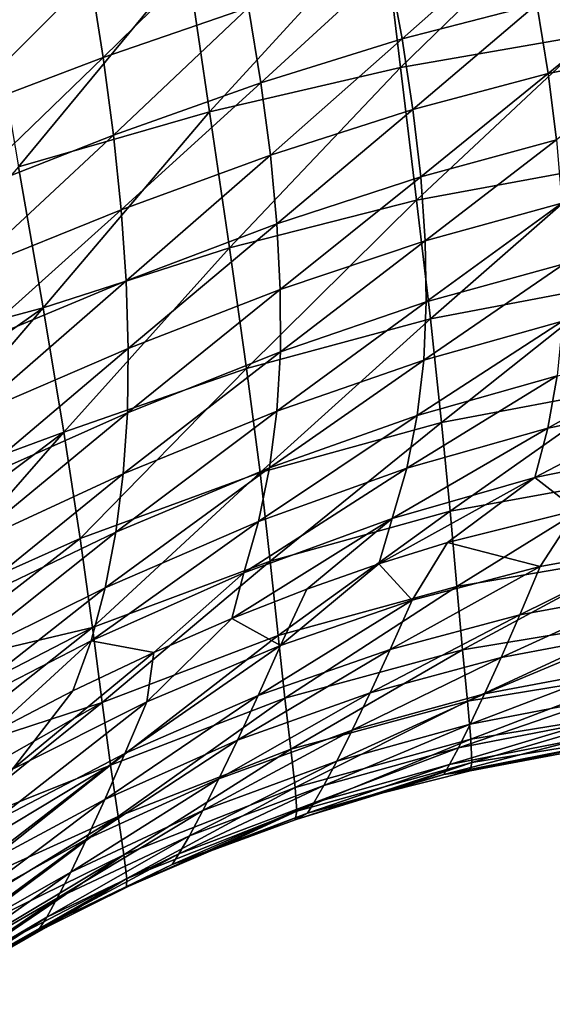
# Model space of a CAD drawing. Header units: metres. Extents: x -109 to 109, y -314 to 82.
# Tile 149 of 191: x 35.77 to 40.48, y -18.91 to -10.21. Entities that reach past the tile are written whole.
import ezdxf

# ---------------------------------------------------------------- set-up
doc = ezdxf.new("R2010")
doc.units = ezdxf.units.M
doc.layers.add('solid_504261_XXX', color=7, linetype='CONTINUOUS')

msp = doc.modelspace()

# ---------------------------------------------------------------- linework, layer by layer
at = {"layer": 'solid_504261_XXX'}
for points in [[(35.096542, -10.309541, 167.598969), (34.994419, -9.543738, 167.280457), (36.263981, -9.098972, 167.880753)], [(36.397964, -9.834601, 168.197189), (35.096542, -10.309541, 167.598969), (36.263981, -9.098972, 167.880753)], [(40.740025, -9.078453, 198.375488), (38.984497, -9.351971, 198.2957), (39.136604, -10.63544, 197.387344)], [(40.85001, -10.340318, 197.479477), (40.740025, -9.078453, 198.375488), (39.136604, -10.63544, 197.387344)], [(38.984497, -9.351971, 198.2957), (37.254913, -9.706199, 198.220566), (37.448158, -11.026511, 197.301102)], [(39.136604, -10.63544, 197.387344), (38.984497, -9.351971, 198.2957), (37.448158, -11.026511, 197.301102)], [(36.51012, -10.548208, 168.549072), (36.397964, -9.834601, 168.197189), (37.662716, -9.416712, 168.724274)], [(37.795567, -10.106783, 169.07605), (36.51012, -10.548208, 168.549072), (37.662716, -9.416712, 168.724274)], [(39.152664, -10.383894, 169.92662), (39.032177, -9.73555, 169.536591), (40.215534, -9.440618, 169.928757)], [(40.341053, -10.077228, 170.323425), (39.152664, -10.383894, 169.92662), (40.215534, -9.440618, 169.928757)], [(37.254913, -9.706199, 198.220566), (35.524895, -10.141123, 198.151443), (35.761917, -11.51388, 197.221863)], [(37.448158, -11.026511, 197.301102), (37.254913, -9.706199, 198.220566), (35.761917, -11.51388, 197.221863)], [(37.903973, -10.771864, 169.464432), (37.795567, -10.106783, 169.07605), (39.032177, -9.73555, 169.536591)], [(39.152664, -10.383894, 169.92662), (37.903973, -10.771864, 169.464432), (39.032177, -9.73555, 169.536591)], [(35.181221, -11.050857, 167.954941), (35.096542, -10.309541, 167.598969), (36.397964, -9.834601, 168.197189)], [(36.51012, -10.548208, 168.549072), (35.181221, -11.050857, 167.954941), (36.397964, -9.834601, 168.197189)], [(40.441833, -10.689561, 170.753723), (40.341053, -10.077228, 170.323425), (41.464329, -9.856026, 170.650742)], [(41.564266, -10.463199, 171.086655), (40.441833, -10.689561, 170.753723), (41.464329, -9.856026, 170.650742)], [(39.247631, -11.006092, 170.35405), (39.152664, -10.383894, 169.92662), (40.341053, -10.077228, 170.323425)], [(40.441833, -10.689561, 170.753723), (39.247631, -11.006092, 170.35405), (40.341053, -10.077228, 170.323425)], [(36.600357, -11.234949, 168.939407), (36.51012, -10.548208, 168.549072), (37.795567, -10.106783, 169.07605)], [(37.903973, -10.771864, 169.464432), (36.600357, -11.234949, 168.939407), (37.795567, -10.106783, 169.07605)], [(40.85001, -10.340318, 197.479477), (39.136604, -10.63544, 197.387344), (39.27866, -11.808618, 196.382645)], [(40.954777, -11.499997, 196.482269), (40.85001, -10.340318, 197.479477), (39.27866, -11.808618, 196.382645)], [(37.987587, -11.409021, 169.892227), (37.903973, -10.771864, 169.464432), (39.152664, -10.383894, 169.92662)], [(39.247631, -11.006092, 170.35405), (37.987587, -11.409021, 169.892227), (39.152664, -10.383894, 169.92662)], [(40.517059, -11.275902, 171.220993), (40.441833, -10.689561, 170.753723), (41.564266, -10.463199, 171.086655)], [(35.248112, -11.76368, 168.351624), (35.181221, -11.050857, 167.954941), (36.51012, -10.548208, 168.549072)], [(36.600357, -11.234949, 168.939407), (35.248112, -11.76368, 168.351624), (36.51012, -10.548208, 168.549072)], [(39.136604, -10.63544, 197.387344), (37.448158, -11.026511, 197.301102), (37.625935, -12.228031, 196.289825)], [(39.27866, -11.808618, 196.382645), (39.136604, -10.63544, 197.387344), (37.625935, -12.228031, 196.289825)], [(39.31609, -11.600631, 170.82077), (39.247631, -11.006092, 170.35405), (40.441833, -10.689561, 170.753723)], [(40.517059, -11.275902, 171.220993), (39.31609, -11.600631, 170.82077), (40.441833, -10.689561, 170.753723)], [(36.668156, -11.892282, 169.371414), (36.600357, -11.234949, 168.939407), (37.903973, -10.771864, 169.464432)], [(37.987587, -11.409021, 169.892227), (36.668156, -11.892282, 169.371414), (37.903973, -10.771864, 169.464432)], [(37.448158, -11.026511, 197.301102), (35.761917, -11.51388, 197.221863), (35.978683, -12.758963, 196.204498)], [(37.625935, -12.228031, 196.289825), (37.448158, -11.026511, 197.301102), (35.978683, -12.758963, 196.204498)], [(38.045341, -12.017021, 170.361771), (37.987587, -11.409021, 169.892227), (39.247631, -11.006092, 170.35405)], [(39.31609, -11.600631, 170.82077), (38.045341, -12.017021, 170.361771), (39.247631, -11.006092, 170.35405)], [(35.296612, -12.446081, 168.792496), (35.248112, -11.76368, 168.351624), (36.600357, -11.234949, 168.939407)], [(36.668156, -11.892282, 169.371414), (35.296612, -12.446081, 168.792496), (36.600357, -11.234949, 168.939407)], [(39.356071, -12.167052, 171.327194), (39.31609, -11.600631, 170.82077), (40.517059, -11.275902, 171.220993)], [(40.564835, -11.835398, 171.725342), (39.356071, -12.167052, 171.327194), (40.517059, -11.275902, 171.220993)], [(36.712456, -12.519308, 169.847748), (36.668156, -11.892282, 169.371414), (37.987587, -11.409021, 169.892227)], [(38.045341, -12.017021, 170.361771), (36.712456, -12.519308, 169.847748), (37.987587, -11.409021, 169.892227)], [(35.978683, -12.758963, 196.204498), (35.761917, -11.51388, 197.221863), (34.275505, -13.212949, 196.286774)], [(40.954777, -11.499997, 196.482269), (39.27866, -11.808618, 196.382645), (39.40134, -12.856215, 195.302139)], [(41.047131, -12.544268, 195.401016), (40.954777, -11.499997, 196.482269), (39.40134, -12.856215, 195.302139)], [(38.075317, -12.595755, 170.873672), (38.045341, -12.017021, 170.361771), (39.31609, -11.600631, 170.82077)], [(39.356071, -12.167052, 171.327194), (38.075317, -12.595755, 170.873672), (39.31609, -11.600631, 170.82077)], [(39.27866, -11.808618, 196.382645), (37.625935, -12.228031, 196.289825), (37.777161, -13.292876, 195.210663)], [(39.40134, -12.856215, 195.302139), (39.27866, -11.808618, 196.382645), (37.777161, -13.292876, 195.210663)], [(35.325741, -13.097556, 169.280289), (35.296612, -12.446081, 168.792496), (36.668156, -11.892282, 169.371414)], [(36.712456, -12.519308, 169.847748), (35.325741, -13.097556, 169.280289), (36.668156, -11.892282, 169.371414)], [(39.365524, -12.706037, 171.87326), (39.356071, -12.167052, 171.327194), (40.564835, -11.835398, 171.725342)], [(40.583057, -12.368319, 172.266571), (39.365524, -12.706037, 171.87326), (40.564835, -11.835398, 171.725342)], [(36.731483, -13.116178, 170.369003), (36.712456, -12.519308, 169.847748), (38.045341, -12.017021, 170.361771)], [(38.075317, -12.595755, 170.873672), (36.731483, -13.116178, 170.369003), (38.045341, -12.017021, 170.361771)], [(38.075626, -13.146188, 171.427887), (38.075317, -12.595755, 170.873672), (39.356071, -12.167052, 171.327194)], [(39.365524, -12.706037, 171.87326), (38.075626, -13.146188, 171.427887), (39.356071, -12.167052, 171.327194)], [(37.625935, -12.228031, 196.289825), (35.978683, -12.758963, 196.204498), (36.16222, -13.855317, 195.126556)], [(37.777161, -13.292876, 195.210663), (37.625935, -12.228031, 196.289825), (36.16222, -13.855317, 195.126556)], [(39.342484, -13.219221, 172.458664), (39.365524, -12.706037, 171.87326), (40.583057, -12.368319, 172.266571)], [(40.569588, -12.875913, 172.84433), (39.342484, -13.219221, 172.458664), (40.583057, -12.368319, 172.266571)], [(35.334007, -13.718388, 169.815414), (35.325741, -13.097556, 169.280289), (36.712456, -12.519308, 169.847748)], [(36.731483, -13.116178, 170.369003), (35.334007, -13.718388, 169.815414), (36.712456, -12.519308, 169.847748)], [(36.723621, -13.683961, 170.935104), (36.731483, -13.116178, 170.369003), (38.075317, -12.595755, 170.873672)], [(38.075626, -13.146188, 171.427887), (36.723621, -13.683961, 170.935104), (38.075317, -12.595755, 170.873672)], [(41.047131, -12.544268, 195.401016), (39.40134, -12.856215, 195.302139), (39.500027, -13.770819, 194.165359)], [(41.123234, -13.465629, 194.252365), (41.047131, -12.544268, 195.401016), (39.500027, -13.770819, 194.165359)], [(35.978683, -12.758963, 196.204498), (34.275505, -13.212949, 196.286774), (34.406082, -13.86404, 195.713928)], [(35.978683, -12.758963, 196.204498), (34.406082, -13.86404, 195.713928), (34.523075, -14.459187, 195.135742)], [(36.16222, -13.855317, 195.126556), (35.978683, -12.758963, 196.204498), (34.523075, -14.459187, 195.135742)], [(38.044571, -13.670165, 172.024078), (38.075626, -13.146188, 171.427887), (39.365524, -12.706037, 171.87326)], [(39.342484, -13.219221, 172.458664), (38.044571, -13.670165, 172.024078), (39.365524, -12.706037, 171.87326)], [(39.40134, -12.856215, 195.302139), (37.777161, -13.292876, 195.210663), (37.896755, -14.213235, 194.085876)], [(39.500027, -13.770819, 194.165359), (39.40134, -12.856215, 195.302139), (37.896755, -14.213235, 194.085876)], [(39.284988, -13.70828, 173.083099), (39.342484, -13.219221, 172.458664), (40.569588, -12.875913, 172.84433)], [(40.522301, -13.359464, 173.458298), (39.284988, -13.70828, 173.083099), (40.569588, -12.875913, 172.84433)], [(35.320145, -14.309524, 170.397522), (35.334007, -13.718388, 169.815414), (36.731483, -13.116178, 170.369003)], [(36.723621, -13.683961, 170.935104), (35.320145, -14.309524, 170.397522), (36.731483, -13.116178, 170.369003)], [(40.440094, -13.819688, 174.107071), (40.522301, -13.359464, 173.458298), (41.679317, -13.123314, 173.781143)], [(41.611816, -13.581438, 174.419296), (40.440094, -13.819688, 174.107071), (41.679317, -13.123314, 173.781143)], [(36.687527, -14.224466, 171.545502), (36.723621, -13.683961, 170.935104), (38.075626, -13.146188, 171.427887)], [(38.044571, -13.670165, 172.024078), (36.687527, -14.224466, 171.545502), (38.075626, -13.146188, 171.427887)], [(37.777161, -13.292876, 195.210663), (36.16222, -13.855317, 195.126556), (36.306885, -14.794208, 194.013077)], [(37.896755, -14.213235, 194.085876), (37.777161, -13.292876, 195.210663), (36.306885, -14.794208, 194.013077)], [(37.980469, -14.16956, 172.661865), (38.044571, -13.670165, 172.024078), (39.342484, -13.219221, 172.458664)], [(39.284988, -13.70828, 173.083099), (37.980469, -14.16956, 172.661865), (39.342484, -13.219221, 172.458664)], [(39.192188, -14.174296, 173.745132), (39.284988, -13.70828, 173.083099), (40.522301, -13.359464, 173.458298)], [(40.440094, -13.819688, 174.107071), (39.192188, -14.174296, 173.745132), (40.522301, -13.359464, 173.458298)], [(41.123234, -13.465629, 194.252365), (39.500027, -13.770819, 194.165359), (39.575439, -14.554277, 192.98436)], [(41.18314, -14.263204, 193.048187), (41.123234, -13.465629, 194.252365), (39.575439, -14.554277, 192.98436)], [(40.323803, -14.256134, 174.787231), (40.440094, -13.819688, 174.107071), (41.611816, -13.581438, 174.419296)], [(41.512222, -14.01474, 175.086197), (40.323803, -14.256134, 174.787231), (41.611816, -13.581438, 174.419296)], [(35.28323, -14.872437, 171.025772), (35.320145, -14.309524, 170.397522), (36.723621, -13.683961, 170.935104)], [(36.687527, -14.224466, 171.545502), (35.28323, -14.872437, 171.025772), (36.723621, -13.683961, 170.935104)], [(36.621872, -14.739529, 172.199631), (36.687527, -14.224466, 171.545502), (38.044571, -13.670165, 172.024078)], [(37.980469, -14.16956, 172.661865), (36.621872, -14.739529, 172.199631), (38.044571, -13.670165, 172.024078)], [(37.882751, -14.645691, 173.339752), (37.980469, -14.16956, 172.661865), (39.284988, -13.70828, 173.083099)], [(39.192188, -14.174296, 173.745132), (37.882751, -14.645691, 173.339752), (39.284988, -13.70828, 173.083099)], [(39.500027, -13.770819, 194.165359), (37.896755, -14.213235, 194.085876), (37.986443, -14.993298, 192.927658)], [(39.575439, -14.554277, 192.98436), (39.500027, -13.770819, 194.165359), (37.986443, -14.993298, 192.927658)], [(39.065304, -14.617151, 174.441162), (39.192188, -14.174296, 173.745132), (40.440094, -13.819688, 174.107071)], [(40.323803, -14.256134, 174.787231), (39.065304, -14.617151, 174.441162), (40.440094, -13.819688, 174.107071)], [(36.16222, -13.855317, 195.126556), (34.523075, -14.459187, 195.135742), (34.627232, -15.005427, 194.549622)], [(36.16222, -13.855317, 195.126556), (34.627232, -15.005427, 194.549622), (34.718491, -15.504972, 193.955917)], [(36.306885, -14.794208, 194.013077), (36.16222, -13.855317, 195.126556), (34.718491, -15.504972, 193.955917)], [(40.695709, -14.543536, 175.611481), (40.323803, -14.256134, 174.787231), (41.512222, -14.01474, 175.086197)], [(35.222347, -15.408623, 171.699356), (35.28323, -14.872437, 171.025772), (36.687527, -14.224466, 171.545502)], [(36.621872, -14.739529, 172.199631), (35.222347, -15.408623, 171.699356), (36.687527, -14.224466, 171.545502)], [(37.896755, -14.213235, 194.085876), (36.306885, -14.794208, 194.013077), (36.415359, -15.581697, 192.876556)], [(37.986443, -14.993298, 192.927658), (37.896755, -14.213235, 194.085876), (36.415359, -15.581697, 192.876556)], [(36.526367, -15.230492, 172.895935), (36.621872, -14.739529, 172.199631), (37.980469, -14.16956, 172.661865)], [(37.882751, -14.645691, 173.339752), (36.526367, -15.230492, 172.895935), (37.980469, -14.16956, 172.661865)], [(37.752918, -15.098702, 174.054077), (37.882751, -14.645691, 173.339752), (39.192188, -14.174296, 173.745132)], [(39.065304, -14.617151, 174.441162), (37.752918, -15.098702, 174.054077), (39.192188, -14.174296, 173.745132)], [(38.945499, -15.017967, 175.167526), (39.065304, -14.617151, 174.441162), (40.323803, -14.256134, 174.787231)], [(39.553623, -14.829604, 175.327927), (38.945499, -15.017967, 175.167526), (40.323803, -14.256134, 174.787231)], [(40.695709, -14.543536, 175.611481), (39.553623, -14.829604, 175.327927), (40.323803, -14.256134, 174.787231)], [(41.18314, -14.263204, 193.048187), (39.575439, -14.554277, 192.98436), (39.634991, -15.219551, 191.752975)], [(41.231804, -14.943966, 191.787552), (41.18314, -14.263204, 193.048187), (39.634991, -15.219551, 191.752975)], [(39.575439, -14.554277, 192.98436), (37.986443, -14.993298, 192.927658), (38.056396, -15.651798, 191.724564)], [(39.634991, -15.219551, 191.752975), (39.575439, -14.554277, 192.98436), (38.056396, -15.651798, 191.724564)], [(40.371952, -15.04302, 176.48822), (39.553623, -14.829604, 175.327927), (40.695709, -14.543536, 175.611481)], [(41.457058, -14.845739, 176.710205), (40.371952, -15.04302, 176.48822), (40.695709, -14.543536, 175.611481)], [(36.402653, -15.697662, 173.630814), (36.526367, -15.230492, 172.895935), (37.882751, -14.645691, 173.339752)], [(37.752918, -15.098702, 174.054077), (36.402653, -15.697662, 173.630814), (37.882751, -14.645691, 173.339752)], [(37.647774, -15.500209, 174.805939), (37.752918, -15.098702, 174.054077), (39.065304, -14.617151, 174.441162)], [(38.30962, -15.240729, 174.9935), (37.647774, -15.500209, 174.805939), (39.065304, -14.617151, 174.441162)], [(38.945499, -15.017967, 175.167526), (38.30962, -15.240729, 174.9935), (39.065304, -14.617151, 174.441162)], [(35.137466, -15.919187, 172.416595), (35.222347, -15.408623, 171.699356), (36.621872, -14.739529, 172.199631)], [(36.526367, -15.230492, 172.895935), (35.137466, -15.919187, 172.416595), (36.621872, -14.739529, 172.199631)], [(36.306885, -14.794208, 194.013077), (34.718491, -15.504972, 193.955917), (34.798229, -15.961563, 193.352188)], [(36.415359, -15.581697, 192.876556), (36.306885, -14.794208, 194.013077), (34.798229, -15.961563, 193.352188)], [(39.240799, -15.339917, 176.231537), (38.945499, -15.017967, 175.167526), (39.553623, -14.829604, 175.327927)], [(40.371952, -15.04302, 176.48822), (39.240799, -15.339917, 176.231537), (39.553623, -14.829604, 175.327927)], [(40.191864, -15.468703, 177.433014), (40.371952, -15.04302, 176.48822), (41.457058, -14.845739, 176.710205)], [(41.297894, -15.264946, 177.631912), (40.191864, -15.468703, 177.433014), (41.457058, -14.845739, 176.710205)], [(41.231804, -14.943966, 191.787552), (39.634991, -15.219551, 191.752975), (39.686089, -15.778117, 190.453659)], [(41.274281, -15.514113, 190.461456), (41.231804, -14.943966, 191.787552), (39.686089, -15.778117, 190.453659)], [(37.986443, -14.993298, 192.927658), (36.415359, -15.581697, 192.876556), (36.50061, -16.242025, 191.700409)], [(38.056396, -15.651798, 191.724564), (37.986443, -14.993298, 192.927658), (36.50061, -16.242025, 191.700409)], [(38.077454, -15.737771, 175.944031), (38.30962, -15.240729, 174.9935), (38.945499, -15.017967, 175.167526)], [(39.240799, -15.339917, 176.231537), (38.077454, -15.737771, 175.944031), (38.945499, -15.017967, 175.167526)], [(36.957714, -15.799882, 174.603561), (36.402653, -15.697662, 173.630814), (37.752918, -15.098702, 174.054077)], [(37.647774, -15.500209, 174.805939), (36.957714, -15.799882, 174.603561), (37.752918, -15.098702, 174.054077)], [(39.047112, -15.773881, 177.202057), (39.240799, -15.339917, 176.231537), (40.371952, -15.04302, 176.48822)], [(40.191864, -15.468703, 177.433014), (39.047112, -15.773881, 177.202057), (40.371952, -15.04302, 176.48822)], [(35.030178, -16.404409, 173.17421), (35.137466, -15.919187, 172.416595), (36.526367, -15.230492, 172.895935)], [(36.402653, -15.697662, 173.630814), (35.030178, -16.404409, 173.17421), (36.526367, -15.230492, 172.895935)], [(38.077454, -15.737771, 175.944031), (37.647774, -15.500209, 174.805939), (38.30962, -15.240729, 174.9935)], [(39.634991, -15.219551, 191.752975), (38.056396, -15.651798, 191.724564), (38.116634, -16.205402, 190.450653)], [(39.686089, -15.778117, 190.453659), (39.634991, -15.219551, 191.752975), (38.116634, -16.205402, 190.450653)], [(40.027348, -15.844449, 178.408875), (40.191864, -15.468703, 177.433014), (41.297894, -15.264946, 177.631912)], [(41.152454, -15.634166, 178.582474), (40.027348, -15.844449, 178.408875), (41.297894, -15.264946, 177.631912)], [(37.878754, -16.181932, 176.942398), (38.077454, -15.737771, 175.944031), (39.240799, -15.339917, 176.231537)], [(39.047112, -15.773881, 177.202057), (37.878754, -16.181932, 176.942398), (39.240799, -15.339917, 176.231537)], [(38.869942, -16.157749, 178.206039), (39.047112, -15.773881, 177.202057), (40.191864, -15.468703, 177.433014)], [(40.027348, -15.844449, 178.408875), (38.869942, -16.157749, 178.206039), (40.191864, -15.468703, 177.433014)], [(36.895767, -16.236963, 175.629349), (36.957714, -15.799882, 174.603561), (37.647774, -15.500209, 174.805939)], [(38.077454, -15.737771, 175.944031), (36.895767, -16.236963, 175.629349), (37.647774, -15.500209, 174.805939)], [(41.274281, -15.514113, 190.461456), (39.686089, -15.778117, 190.453659), (39.729618, -16.229855, 189.074112)], [(41.310886, -15.971816, 189.064362), (41.274281, -15.514113, 190.461456), (39.729618, -16.229855, 189.074112)], [(36.415359, -15.581697, 192.876556), (34.798229, -15.961563, 193.352188), (34.868401, -16.378401, 192.736038)], [(36.415359, -15.581697, 192.876556), (34.868401, -16.378401, 192.736038), (34.931053, -16.755922, 192.107864)], [(36.50061, -16.242025, 191.700409), (36.415359, -15.581697, 192.876556), (34.931053, -16.755922, 192.107864)], [(39.880657, -16.167027, 179.410828), (40.027348, -15.844449, 178.408875), (41.152454, -15.634166, 178.582474)], [(41.022854, -15.950514, 179.557281), (39.880657, -16.167027, 179.410828), (41.152454, -15.634166, 178.582474)], [(35.498833, -16.526369, 174.151947), (35.030178, -16.404409, 173.17421), (36.402653, -15.697662, 173.630814)], [(36.241959, -16.140854, 174.386108), (35.498833, -16.526369, 174.151947), (36.402653, -15.697662, 173.630814)], [(36.957714, -15.799882, 174.603561), (36.241959, -16.140854, 174.386108), (36.402653, -15.697662, 173.630814)], [(38.056396, -15.651798, 191.724564), (36.50061, -16.242025, 191.700409), (36.575336, -16.796919, 190.450455)], [(38.116634, -16.205402, 190.450653), (38.056396, -15.651798, 191.724564), (36.575336, -16.796919, 190.450455)], [(35.709019, -16.832266, 175.289749), (36.241959, -16.140854, 174.386108), (36.957714, -15.799882, 174.603561)], [(36.895767, -16.236963, 175.629349), (35.709019, -16.832266, 175.289749), (36.957714, -15.799882, 174.603561)], [(36.701881, -16.693285, 176.657211), (36.895767, -16.236963, 175.629349), (38.077454, -15.737771, 175.944031)], [(37.878754, -16.181932, 176.942398), (36.701881, -16.693285, 176.657211), (38.077454, -15.737771, 175.944031)], [(37.696609, -16.575584, 177.976852), (37.878754, -16.181932, 176.942398), (39.047112, -15.773881, 177.202057)], [(38.869942, -16.157749, 178.206039), (37.696609, -16.575584, 177.976852), (39.047112, -15.773881, 177.202057)], [(39.686089, -15.778117, 190.453659), (38.116634, -16.205402, 190.450653), (38.168915, -16.655682, 189.087067)], [(39.729618, -16.229855, 189.074112), (39.686089, -15.778117, 190.453659), (38.168915, -16.655682, 189.087067)], [(38.71159, -16.488007, 179.238281), (38.869942, -16.157749, 178.206039), (40.027348, -15.844449, 178.408875)], [(39.880657, -16.167027, 179.410828), (38.71159, -16.488007, 179.238281), (40.027348, -15.844449, 178.408875)], [(41.310886, -15.971816, 189.064362), (39.729618, -16.229855, 189.074112), (39.75951, -16.565008, 187.618835)], [(39.753933, -16.433496, 180.433792), (39.880657, -16.167027, 179.410828), (41.022854, -15.950514, 179.557281)], [(40.911064, -16.211357, 180.55162), (39.753933, -16.433496, 180.433792), (41.022854, -15.950514, 179.557281)], [(41.336864, -16.308708, 187.602798), (41.310886, -15.971816, 189.064362), (39.75951, -16.565008, 187.618835)], [(35.709019, -16.832266, 175.289749), (35.498833, -16.526369, 174.151947), (36.241959, -16.140854, 174.386108)], [(37.53326, -16.915014, 179.041946), (37.696609, -16.575584, 177.976852), (38.869942, -16.157749, 178.206039)], [(38.71159, -16.488007, 179.238281), (37.53326, -16.915014, 179.041946), (38.869942, -16.157749, 178.206039)], [(38.574287, -16.761467, 180.293365), (38.71159, -16.488007, 179.238281), (39.880657, -16.167027, 179.410828)], [(39.753933, -16.433496, 180.433792), (38.574287, -16.761467, 180.293365), (39.880657, -16.167027, 179.410828)], [(36.50061, -16.242025, 191.700409), (34.931053, -16.755922, 192.107864), (34.989052, -17.098785, 191.461563)], [(36.50061, -16.242025, 191.700409), (34.989052, -17.098785, 191.461563), (35.04388, -17.408007, 190.794113)], [(36.575336, -16.796919, 190.450455), (36.50061, -16.242025, 191.700409), (35.04388, -17.408007, 190.794113)], [(35.530857, -17.302334, 176.34848), (35.709019, -16.832266, 175.289749), (36.895767, -16.236963, 175.629349)], [(36.701881, -16.693285, 176.657211), (35.530857, -17.302334, 176.34848), (36.895767, -16.236963, 175.629349)], [(36.52367, -17.098375, 177.723923), (36.701881, -16.693285, 176.657211), (37.878754, -16.181932, 176.942398)], [(37.696609, -16.575584, 177.976852), (36.52367, -17.098375, 177.723923), (37.878754, -16.181932, 176.942398)], [(38.116634, -16.205402, 190.450653), (36.575336, -16.796919, 190.450455), (36.64222, -17.249575, 189.101456)], [(38.168915, -16.655682, 189.087067), (38.116634, -16.205402, 190.450653), (36.64222, -17.249575, 189.101456)], [(39.729618, -16.229855, 189.074112), (38.168915, -16.655682, 189.087067), (38.206226, -16.991587, 187.636642)], [(39.75951, -16.565008, 187.618835), (39.729618, -16.229855, 189.074112), (38.206226, -16.991587, 187.636642)], [(39.649525, -16.641552, 181.470016), (39.753933, -16.433496, 180.433792), (40.911064, -16.211357, 180.55162)], [(40.819206, -16.414688, 181.558228), (39.649525, -16.641552, 181.470016), (40.911064, -16.211357, 180.55162)], [(41.336864, -16.308708, 187.602798), (39.75951, -16.565008, 187.618835), (39.768764, -16.772747, 186.104019)], [(41.346798, -16.515602, 186.091705), (41.336864, -16.308708, 187.602798), (39.768764, -16.772747, 186.104019)], [(39.570004, -16.789526, 182.509048), (39.649525, -16.641552, 181.470016), (40.819206, -16.414688, 181.558228)], [(40.749538, -16.559132, 182.567352), (39.570004, -16.789526, 182.509048), (40.819206, -16.414688, 181.558228)], [(37.390942, -17.196867, 180.132095), (37.53326, -16.915014, 179.041946), (38.71159, -16.488007, 179.238281)], [(38.574287, -16.761467, 180.293365), (37.390942, -17.196867, 180.132095), (38.71159, -16.488007, 179.238281)], [(38.460526, -16.975565, 181.36322), (38.574287, -16.761467, 180.293365), (39.753933, -16.433496, 180.433792)], [(39.649525, -16.641552, 181.470016), (38.460526, -16.975565, 181.36322), (39.753933, -16.433496, 180.433792)], [(41.346798, -16.515602, 186.091705), (39.753616, -16.84684, 184.547012), (40.548336, -16.694225, 184.547012)], [(41.346798, -16.515602, 186.091705), (39.768764, -16.772747, 186.104019), (39.753616, -16.84684, 184.547012)], [(36.36322, -17.448439, 178.823959), (36.52367, -17.098375, 177.723923), (37.696609, -16.575584, 177.976852)], [(37.53326, -16.915014, 179.041946), (36.36322, -17.448439, 178.823959), (37.696609, -16.575584, 177.976852)], [(39.75951, -16.565008, 187.618835), (38.206226, -16.991587, 187.636642), (38.220417, -17.200924, 186.117004)], [(39.768764, -16.772747, 186.104019), (39.75951, -16.565008, 187.618835), (38.220417, -17.200924, 186.117004)], [(40.749538, -16.559132, 182.567352), (40.705753, -16.64418, 183.568741), (39.51947, -16.876657, 183.540024)], [(40.749538, -16.559132, 182.567352), (39.51947, -16.876657, 183.540024), (39.570004, -16.789526, 182.509048)], [(38.168915, -16.655682, 189.087067), (36.64222, -17.249575, 189.101456), (36.693417, -17.587627, 187.6548)], [(38.206226, -16.991587, 187.636642), (38.168915, -16.655682, 189.087067), (36.693417, -17.587627, 187.6548)], [(38.373074, -17.128361, 182.437073), (38.460526, -16.975565, 181.36322), (39.649525, -16.641552, 181.470016)], [(39.570004, -16.789526, 182.509048), (38.373074, -17.128361, 182.437073), (39.649525, -16.641552, 181.470016)], [(39.51947, -16.876657, 183.540024), (40.705753, -16.64418, 183.568741), (39.753616, -16.84684, 184.547012)], [(40.705753, -16.64418, 183.568741), (40.548336, -16.694225, 184.547012), (39.753616, -16.84684, 184.547012)], [(35.366581, -17.720072, 177.448929), (35.530857, -17.302334, 176.34848), (36.701881, -16.693285, 176.657211)], [(36.52367, -17.098375, 177.723923), (35.366581, -17.720072, 177.448929), (36.701881, -16.693285, 176.657211)], [(37.272186, -17.418371, 181.23912), (37.390942, -17.196867, 180.132095), (38.574287, -16.761467, 180.293365)], [(38.460526, -16.975565, 181.36322), (37.272186, -17.418371, 181.23912), (38.574287, -16.761467, 180.293365)], [(39.768764, -16.772747, 186.104019), (38.207787, -17.277718, 184.547012), (38.215412, -17.275145, 184.547012)], [(39.768764, -16.772747, 186.104019), (38.220417, -17.200924, 186.117004), (38.207787, -17.277718, 184.547012)], [(39.768764, -16.772747, 186.104019), (38.215412, -17.275145, 184.547012), (38.982105, -17.039408, 184.547012)], [(39.768764, -16.772747, 186.104019), (38.982105, -17.039408, 184.547012), (39.753616, -16.84684, 184.547012)], [(36.575336, -16.796919, 190.450455), (35.04388, -17.408007, 190.794113), (35.096352, -17.68458, 190.102295)], [(36.575336, -16.796919, 190.450455), (35.096352, -17.68458, 190.102295), (35.145298, -17.926388, 189.389969)], [(36.64222, -17.249575, 189.101456), (36.575336, -16.796919, 190.450455), (35.145298, -17.926388, 189.389969)], [(39.570004, -16.789526, 182.509048), (39.51947, -16.876657, 183.540024), (38.316273, -17.218801, 183.503784)], [(39.570004, -16.789526, 182.509048), (38.316273, -17.218801, 183.503784), (38.373074, -17.128361, 182.437073)], [(39.51947, -16.876657, 183.540024), (39.753616, -16.84684, 184.547012), (38.982105, -17.039408, 184.547012)], [(36.22266, -17.740042, 179.951614), (36.36322, -17.448439, 178.823959), (37.53326, -16.915014, 179.041946)], [(37.390942, -17.196867, 180.132095), (36.22266, -17.740042, 179.951614), (37.53326, -16.915014, 179.041946)], [(38.316273, -17.218801, 183.503784), (39.51947, -16.876657, 183.540024), (38.982105, -17.039408, 184.547012)], [(38.206226, -16.991587, 187.636642), (36.693417, -17.587627, 187.6548), (36.719776, -17.797617, 186.129807)], [(38.220417, -17.200924, 186.117004), (38.206226, -16.991587, 187.636642), (36.719776, -17.797617, 186.129807)], [(37.179844, -17.577347, 182.352249), (37.272186, -17.418371, 181.23912), (38.460526, -16.975565, 181.36322)], [(38.373074, -17.128361, 182.437073), (37.179844, -17.577347, 182.352249), (38.460526, -16.975565, 181.36322)], [(35.218025, -18.081751, 178.585617), (35.366581, -17.720072, 177.448929), (36.52367, -17.098375, 177.723923)], [(36.36322, -17.448439, 178.823959), (35.218025, -18.081751, 178.585617), (36.52367, -17.098375, 177.723923)], [(38.316273, -17.218801, 183.503784), (38.982105, -17.039408, 184.547012), (38.215412, -17.275145, 184.547012)], [(36.104443, -17.970285, 181.098877), (36.22266, -17.740042, 179.951614), (37.390942, -17.196867, 180.132095)], [(37.272186, -17.418371, 181.23912), (36.104443, -17.970285, 181.098877), (37.390942, -17.196867, 180.132095)], [(38.220417, -17.200924, 186.117004), (36.717392, -17.873085, 184.546997), (37.461872, -17.552053, 184.547012)], [(38.220417, -17.200924, 186.117004), (36.719776, -17.797617, 186.129807), (36.717392, -17.873085, 184.546997)], [(38.373074, -17.128361, 182.437073), (38.316273, -17.218801, 183.503784), (37.118298, -17.672447, 183.460419)], [(38.373074, -17.128361, 182.437073), (37.118298, -17.672447, 183.460419), (37.179844, -17.577347, 182.352249)], [(38.220417, -17.200924, 186.117004), (37.461872, -17.552053, 184.547012), (38.207787, -17.277718, 184.547012)], [(36.64222, -17.249575, 189.101456), (35.145298, -17.926388, 189.389969), (35.189713, -18.134069, 188.653259)], [(36.64222, -17.249575, 189.101456), (35.189713, -18.134069, 188.653259), (35.228043, -18.306173, 187.894867)], [(36.693417, -17.587627, 187.6548), (36.64222, -17.249575, 189.101456), (35.228043, -18.306173, 187.894867)], [(37.118298, -17.672447, 183.460419), (38.316273, -17.218801, 183.503784), (37.461872, -17.552053, 184.547012)], [(38.316273, -17.218801, 183.503784), (38.207787, -17.277718, 184.547012), (37.461872, -17.552053, 184.547012)], [(38.316273, -17.218801, 183.503784), (38.215412, -17.275145, 184.547012), (38.207787, -17.277718, 184.547012)], [(35.08709, -18.383968, 179.75293), (35.218025, -18.081751, 178.585617), (36.36322, -17.448439, 178.823959)], [(36.22266, -17.740042, 179.951614), (35.08709, -18.383968, 179.75293), (36.36322, -17.448439, 178.823959)], [(36.01136, -18.136803, 182.255325), (36.104443, -17.970285, 181.098877), (37.272186, -17.418371, 181.23912)], [(37.179844, -17.577347, 182.352249), (36.01136, -18.136803, 182.255325), (37.272186, -17.418371, 181.23912)], [(37.118298, -17.672447, 183.460419), (37.461872, -17.552053, 184.547012), (36.717392, -17.873085, 184.546997)], [(36.693417, -17.587627, 187.6548), (35.228043, -18.306173, 187.894867), (35.259243, -18.443048, 187.107208)], [(36.693417, -17.587627, 187.6548), (35.259243, -18.443048, 187.107208), (35.282299, -18.543131, 186.291626)], [(36.719776, -17.797617, 186.129807), (36.693417, -17.587627, 187.6548), (35.282299, -18.543131, 186.291626)], [(37.179844, -17.577347, 182.352249), (37.118298, -17.672447, 183.460419), (35.947639, -18.237961, 183.410309)], [(37.179844, -17.577347, 182.352249), (35.947639, -18.237961, 183.410309), (36.01136, -18.136803, 182.255325)], [(35.947639, -18.237961, 183.410309), (37.118298, -17.672447, 183.460419), (36.002972, -18.229322, 184.546997)], [(37.118298, -17.672447, 183.460419), (36.717392, -17.873085, 184.546997), (36.002972, -18.229322, 184.546997)], [(34.976017, -18.623785, 180.943192), (35.08709, -18.383968, 179.75293), (36.22266, -17.740042, 179.951614)], [(36.104443, -17.970285, 181.098877), (34.976017, -18.623785, 180.943192), (36.22266, -17.740042, 179.951614)], [(36.719776, -17.797617, 186.129807), (35.282299, -18.543131, 186.291626), (35.296524, -18.60536, 185.437775)], [(36.719776, -17.797617, 186.129807), (35.296524, -18.60536, 185.437775), (35.301857, -18.627619, 184.546997)], [(36.719776, -17.797617, 186.129807), (35.301857, -18.627619, 184.546997), (36.002972, -18.229322, 184.546997)], [(36.719776, -17.797617, 186.129807), (36.002972, -18.229322, 184.546997), (36.717392, -17.873085, 184.546997)], [(34.887386, -18.798719, 182.146713), (34.976017, -18.623785, 180.943192), (36.104443, -17.970285, 181.098877)], [(36.01136, -18.136803, 182.255325), (34.887386, -18.798719, 182.146713), (36.104443, -17.970285, 181.098877)], [(36.01136, -18.136803, 182.255325), (35.947639, -18.237961, 183.410309), (34.825024, -18.906879, 183.353622)], [(36.01136, -18.136803, 182.255325), (34.825024, -18.906879, 183.353622), (34.887386, -18.798719, 182.146713)], [(34.825024, -18.906879, 183.353622), (35.947639, -18.237961, 183.410309), (35.301857, -18.627619, 184.546997)], [(35.947639, -18.237961, 183.410309), (36.002972, -18.229322, 184.546997), (35.301857, -18.627619, 184.546997)]]:
    msp.add_3dface(points, dxfattribs=at)

doc.saveas('drawing.dxf')
